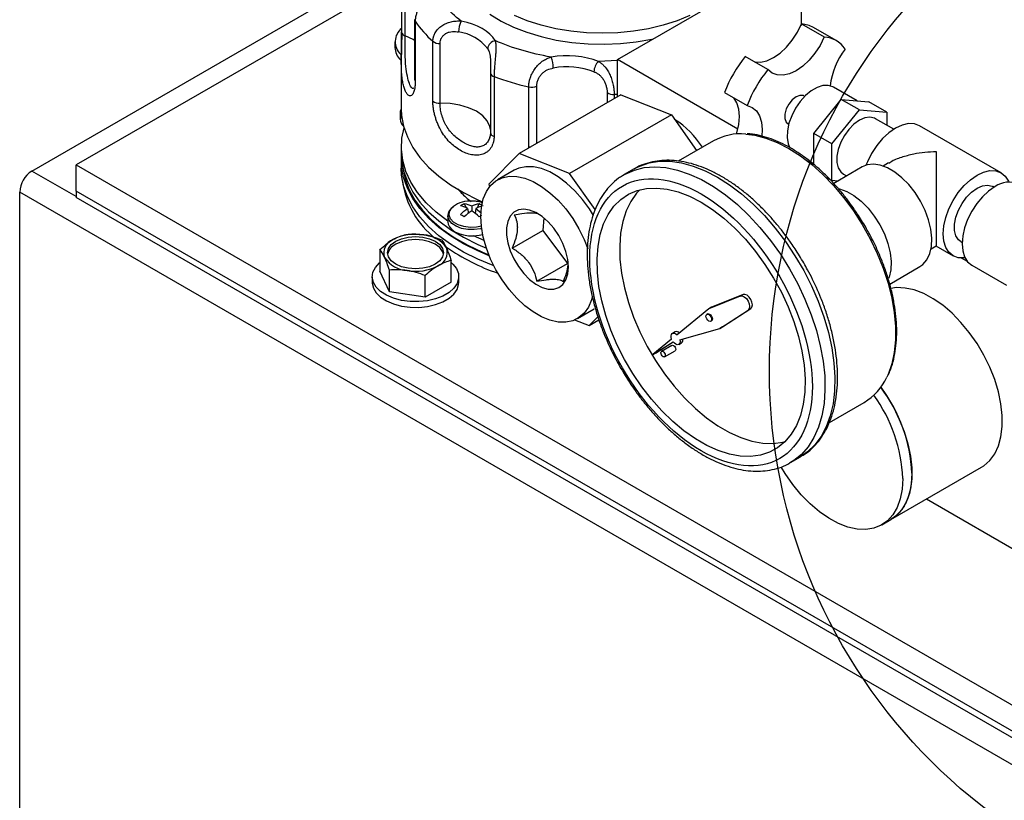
# Model space of a CAD drawing. Header units: inches. Extents: x 4 to 172, y 4 to 132.
# Tile 30 of 41: x 142.84 to 150.54, y 99.77 to 105.87. Entities that reach past the tile are written whole.
import ezdxf

# ---------------------------------------------------------------- set-up
doc = ezdxf.new("R2010")
doc.units = ezdxf.units.IN
doc.header["$LTSCALE"] = 16
doc.header["$MEASUREMENT"] = 0
doc.layers.add('TEXT', color=140, linetype='Continuous', lineweight=25)

msp = doc.modelspace()

# ---------------------------------------------------------------- linework, layer by layer
for p, q in [((148.9502, 109.1594), (148.9502, 105.8283)), ((142.9389, 104.6893), (145.8525, 106.3713)), ((147.5148, 105.5614), (148.9502, 106.39)), ((145.8288, 106.2046), (143.2856, 104.7365)), ((145.8288, 106.2435), (145.8288, 105.7759)), ((145.8572, 105.7457), (145.8572, 106.2133)), ((145.9304, 105.8729), (145.9304, 105.4054)), ((145.9348, 105.8597), (145.9348, 105.3922)), ((148.9551, 105.8393), (149.1318, 105.7372)), ((149.2238, 105.7089), (149.0471, 105.811)), ((145.776, 105.6999), (145.776, 105.6549)), ((146.0727, 105.2359), (146.0727, 105.7035)), ((146.1286, 105.2193), (146.1286, 105.6869)), ((148.6909, 105.4827), (148.5141, 105.5847)), ((145.8261, 105.5699), (145.826, 105.5593)), ((145.826, 105.5598), (145.826, 105.1766)), ((147.5148, 105.5522), (147.367, 105.5463)), ((148.4571, 105.0174), (147.5148, 105.5614)), ((147.5148, 105.269), (147.5148, 105.5614)), ((146.5225, 105.4595), (146.5224, 105.4576)), ((146.5224, 105.4576), (146.5224, 104.99)), ((146.5513, 105.4272), (146.5513, 104.9596)), ((146.8219, 104.88), (146.8219, 105.3476)), ((146.8841, 104.9048), (146.8841, 105.3531)), ((147.5419, 105.2846), (146.7464, 104.8254)), ((147.4343, 105.3028), (147.4343, 105.2225)), ((147.5148, 105.2874), (147.4905, 105.2865)), ((147.4905, 105.2865), (147.4905, 105.2549)), ((147.5419, 105.2846), (147.937, 105.1291)), ((148.3516, 105.3032), (148.5283, 105.2011)), ((148.9789, 105.273), (148.9739, 105.2759)), ((149.3891, 105.2382), (149.2028, 105.3458)), ((149.0506, 104.9827), (149.2649, 105.2493)), ((149.4063, 105.1677), (149.2649, 105.2493)), ((149.2649, 105.2493), (149.4792, 105.2302)), ((149.6207, 105.1485), (149.4792, 105.2302)), ((145.8171, 105.1422), (145.8171, 105.094)), ((147.937, 105.1291), (147.1415, 104.6698)), ((147.937, 105.1291), (148.1345, 104.8496)), ((149.192, 104.9011), (149.4063, 105.1677)), ((149.4063, 105.1677), (149.6207, 105.1485)), ((149.6207, 105.1485), (149.6207, 105.0468)), ((148.8489, 105.0594), (148.8539, 105.0565)), ((149.6744, 105.0158), (149.5313, 105.0984)), ((150.5131, 104.676), (149.8767, 105.0434)), ((149.192, 104.9011), (149.0506, 104.9827)), ((149.0506, 104.7398), (149.0506, 104.9827)), ((148.2648, 104.9248), (147.9909, 104.7666)), ((149.192, 104.6153), (149.192, 104.9011)), ((145.826, 104.8786), (145.826, 104.8275)), ((146.7464, 104.8254), (146.5115, 104.587)), ((147.1415, 104.6698), (146.7464, 104.8254)), ((146.8233, 104.8697), (146.8219, 104.88)), ((143.2856, 104.7365), (153.1851, 99.0216)), ((143.2856, 104.5323), (143.2856, 104.7365)), ((145.826, 104.7765), (145.826, 104.7112)), ((149.0003, 104.7699), (149.0506, 104.7409)), ((149.6345, 104.7523), (149.5921, 104.7278)), ((143.2856, 104.4892), (142.9389, 104.6893)), ((146.7069, 104.6951), (146.5768, 104.62)), ((147.3408, 104.3878), (147.1415, 104.6698)), ((147.5556, 104.6536), (147.5684, 104.6613)), ((147.6462, 104.7062), (147.5684, 104.6613)), ((147.6462, 104.7062), (147.6536, 104.7104)), ((149.4288, 104.7214), (149.2053, 104.5924)), ((149.2813, 104.6654), (149.3066, 104.6508)), ((146.5115, 104.587), (146.5142, 104.5652)), ((149.1498, 104.6397), (149.192, 104.6153)), ((149.2379, 104.6112), (149.192, 104.6153)), ((149.1994, 104.589), (149.1992, 104.5891)), ((153.4503, 98.4014), (142.8437, 104.5245)), ((142.8437, 89.23), (142.8437, 104.5245)), ((153.1851, 98.8175), (143.2856, 104.5323)), ((143.2856, 104.5323), (143.2856, 104.4813)), ((150.459, 104.5629), (150.4506, 104.5678)), ((153.1851, 98.7665), (143.2856, 104.4813)), ((146.3178, 104.4344), (146.3318, 104.4017)), ((146.4217, 104.4017), (146.4356, 104.4344)), ((146.3444, 104.3973), (146.3502, 104.3574)), ((146.35, 104.359), (146.3505, 104.3577)), ((146.3767, 104.416), (146.3767, 104.3787)), ((146.4029, 104.3577), (146.4035, 104.359)), ((146.4091, 104.3973), (146.4033, 104.3574)), ((146.4091, 104.3973), (146.4513, 104.3613)), ((146.1902, 104.3384), (146.1902, 104.2901)), ((146.4517, 104.3408), (146.4356, 104.3315)), ((146.9393, 104.3235), (146.9333, 104.2252)), ((146.6937, 104.0869), (146.9333, 104.2252)), ((146.9333, 104.2252), (147.1251, 103.9657)), ((146.4733, 104.1453), (146.39, 104.1828)), ((150.2006, 104.1347), (150.209, 104.1299)), ((145.6584, 104.0756), (145.6584, 103.9061)), ((149.966, 104.0801), (150.0069, 104.1038)), ((150.0043, 104.1037), (150.1381, 104.0265)), ((146.2161, 103.8198), (146.2161, 103.9894)), ((146.8855, 103.8274), (147.1251, 103.9657)), ((147.1251, 103.9657), (147.1311, 103.9656)), ((150.2508, 103.982), (150.2041, 104.0089)), ((145.7331, 103.7451), (145.6584, 103.9061)), ((145.7331, 103.7451), (145.7331, 103.9147)), ((149.643, 103.8059), (149.8788, 103.942)), ((150.2845, 103.9535), (150.5554, 103.7971)), ((145.5993, 103.8629), (145.5993, 103.818)), ((146.012, 103.702), (146.012, 103.8715)), ((146.2161, 103.8198), (146.012, 103.702)), ((146.2753, 103.818), (146.2753, 103.8629)), ((146.012, 103.702), (145.7331, 103.7451)), ((148.4757, 103.7116), (148.2298, 103.612)), ((148.4969, 103.7238), (148.251, 103.6242)), ((148.4969, 103.7238), (148.4757, 103.7116)), ((147.2027, 103.5358), (147.3328, 103.6109)), ((148.2298, 103.612), (147.9813, 103.4087)), ((148.251, 103.6242), (148.2298, 103.612)), ((148.3156, 103.4584), (148.5365, 103.6026)), ((148.3368, 103.4706), (148.5578, 103.6149)), ((148.5365, 103.6026), (148.5578, 103.6149)), ((147.1809, 103.5249), (147.2933, 103.4807)), ((147.2933, 103.4807), (147.3622, 103.5506)), ((147.2933, 103.4807), (147.3703, 103.5251)), ((148.2206, 103.5725), (148.2135, 103.5684)), ((148.2445, 103.5147), (148.2516, 103.5188)), ((147.9659, 103.4324), (147.9447, 103.4202)), ((148.0036, 103.3689), (148.3156, 103.4584)), ((148.3368, 103.4706), (148.3156, 103.4584)), ((147.9391, 103.3741), (147.7917, 103.2536)), ((147.7917, 103.2536), (147.9505, 103.3536)), ((147.813, 103.2658), (147.9511, 103.3529)), ((147.9409, 103.3265), (147.8596, 103.2796)), ((147.8844, 103.2367), (147.9657, 103.2836)), ((147.9947, 103.3336), (148.0159, 103.3458)), ((147.813, 103.2658), (147.7917, 103.2536)), ((149.1714, 102.7231), (149.4447, 102.8809)), ((148.8683, 102.4096), (148.9461, 102.4545)), ((148.8683, 102.4096), (148.861, 102.4054)), ((149.6528, 101.9646), (150.3599, 102.3728)), ((149.9311, 102.1252), (150.7852, 101.6321)), ((149.5821, 101.9238), (149.6528, 101.9646))]:
    msp.add_line(p, q)
at = {"flags": 128}
for points in [[(146.5185, 105.9152), (146.6056, 105.8621), (146.7023, 105.8148), (146.8074, 105.774), (146.9196, 105.74), (147.0376, 105.7134), (147.16, 105.6945), (147.2853, 105.6835), (147.4119, 105.6804), (147.5383, 105.6855), (147.6629, 105.6985), (147.7844, 105.7194), (147.7907, 105.7207)], [(148.0819, 105.9049), (147.9813, 105.8637), (147.8733, 105.8293), (147.7593, 105.802), (147.6408, 105.7823), (147.5192, 105.7704), (147.396, 105.7664), (147.2729, 105.7704), (147.1513, 105.7823), (147.0327, 105.802), (146.9188, 105.8293), (146.8108, 105.8637), (146.7102, 105.9049)], [(148.5873, 105.5425), (148.6331, 105.5406), (148.6828, 105.5519), (148.7346, 105.5759), (148.7863, 105.6117), (148.8361, 105.6578), (148.8819, 105.7126), (148.9221, 105.7738), (148.9551, 105.8393)], [(145.9304, 105.7097), (145.918, 105.7172), (145.8572, 105.7457)], [(149.1318, 105.7372), (149.0989, 105.6718), (149.0587, 105.6105), (149.0128, 105.5557), (148.9631, 105.5096), (148.9114, 105.4739), (148.8596, 105.4499), (148.8099, 105.4386), (148.764, 105.4404), (148.7239, 105.4553), (148.6909, 105.4827)], [(149.2028, 105.3458), (149.1987, 105.3481), (149.1621, 105.359), (149.1205, 105.3573), (149.0757, 105.3428), (149.0298, 105.3163), (148.985, 105.2791), (148.9434, 105.2328), (148.9069, 105.1796), (148.8772, 105.1221), (148.8557, 105.0629), (148.8434, 105.0048), (148.841, 104.9505), (148.8484, 104.9025), (148.8614, 104.8698)], [(148.9739, 105.2759), (148.9682, 105.2786), (148.9416, 105.281), (148.9114, 105.2697), (148.8811, 105.2461), (148.8545, 105.213), (148.8348, 105.1745), (148.8243, 105.1351), (148.8243, 105.0997), (148.8348, 105.0724), (148.8489, 105.0594)], [(146.5224, 105.0152), (146.5183, 105.0371), (146.498, 105.0807), (146.4625, 105.121), (146.4131, 105.1562), (146.3523, 105.1846), (146.2825, 105.2052), (146.2068, 105.2169), (146.1286, 105.2193)], [(148.4465, 104.9788), (148.4492, 104.9878), (148.4643, 105.0539), (148.4694, 105.1166), (148.4643, 105.1734), (148.4492, 105.2222), (148.4247, 105.2609), (148.4247, 105.261)], [(148.5283, 105.2011), (148.5685, 105.1863), (148.6015, 105.1589), (148.626, 105.1201), (148.6411, 105.0714), (148.6462, 105.0146), (148.6427, 104.9631)], [(145.8273, 105.1407), (145.8258, 105.1488), (145.8262, 105.1648)], [(145.826, 105.1766), (145.8287, 105.1235), (145.8442, 105.039), (145.8734, 104.9557), (145.9159, 104.8744), (145.9714, 104.7957), (146.0394, 104.7204), (146.1194, 104.649), (146.2106, 104.5824), (146.3122, 104.5209), (146.4233, 104.4652), (146.4601, 104.4489)], [(149.5313, 105.0984), (149.5236, 105.1024), (149.4885, 105.1101), (149.4486, 105.1045), (149.4063, 105.086), (149.364, 105.0557), (149.3242, 105.0152), (149.2891, 104.967), (149.2608, 104.9139), (149.241, 104.8589), (149.2308, 104.8052), (149.2308, 104.756), (149.241, 104.7141), (149.2608, 104.682), (149.2813, 104.6654)], [(149.8767, 105.0434), (149.8365, 105.0583), (149.7906, 105.0601), (149.7409, 105.0488), (149.6892, 105.0248), (149.6374, 104.9891), (149.5877, 104.9429), (149.5419, 104.8882), (149.5017, 104.8269), (149.4687, 104.7615), (149.4577, 104.7343)], [(146.1907, 104.2978), (146.0995, 104.3675), (146.0203, 104.4419), (145.9539, 104.5203), (145.9009, 104.6021), (145.8617, 104.6864), (145.8368, 104.7726), (145.8264, 104.8597), (145.8305, 104.947), (145.8474, 105.0276)], [(148.5184, 104.9788), (148.5884, 104.9697), (148.6754, 104.9474), (148.7646, 104.9128), (148.8548, 104.8664), (148.945, 104.8086), (149.0342, 104.7403), (149.1212, 104.6621), (149.2051, 104.5751), (149.285, 104.4801), (149.3597, 104.3784), (149.4286, 104.2711), (149.4907, 104.1595), (149.5454, 104.0449), (149.592, 103.9286), (149.6299, 103.812), (149.6588, 103.6965), (149.6782, 103.5834), (149.688, 103.474), (149.688, 103.3697), (149.6782, 103.2716), (149.6588, 103.181), (149.6299, 103.0987), (149.6198, 103.0765)], [(145.826, 104.8275), (145.8287, 104.7744), (145.8442, 104.69), (145.8734, 104.6067), (145.9159, 104.5253), (145.9714, 104.4466), (146.0394, 104.3713), (146.1194, 104.3), (146.2106, 104.2333), (146.3122, 104.1718), (146.4233, 104.1161), (146.4907, 104.087)], [(146.8219, 104.88), (146.8298, 104.8786), (146.8372, 104.8778)], [(146.513, 104.0271), (146.4233, 104.0651), (146.3122, 104.1208), (146.2106, 104.1822), (146.1194, 104.2489), (146.0394, 104.3203), (145.9714, 104.3956), (145.9159, 104.4743), (145.8734, 104.5556), (145.8442, 104.6389), (145.8287, 104.7234), (145.8266, 104.802)], [(147.6536, 104.7104), (147.6893, 104.728), (147.7635, 104.753), (147.8434, 104.7656), (147.9281, 104.7655), (148.0166, 104.753), (148.1081, 104.728), (148.2017, 104.6908), (148.2962, 104.6419)], [(149.8788, 103.942), (149.9026, 103.959), (149.934, 103.9958), (149.9564, 104.0435), (149.9691, 104.1004), (149.9717, 104.1647), (149.964, 104.2344), (149.9464, 104.3072), (149.9194, 104.3808), (149.8838, 104.4529), (149.8409, 104.521), (149.7919, 104.5831), (149.7385, 104.637), (149.6823, 104.6812), (149.6253, 104.7141), (149.5692, 104.7348), (149.5158, 104.7425), (149.4668, 104.737), (149.4288, 104.7214)], [(146.5492, 103.948), (146.543, 103.9503), (146.4233, 103.9997), (146.3122, 104.0555), (146.2106, 104.1169), (146.1194, 104.1836), (146.0394, 104.2549), (145.9714, 104.3303), (145.9159, 104.409), (145.8734, 104.4903), (145.8442, 104.5736), (145.8287, 104.6581), (145.826, 104.7112)], [(145.836, 104.7253), (145.8375, 104.7122), (145.8552, 104.6269), (145.8868, 104.543), (145.932, 104.4613), (145.9906, 104.3824), (146.0618, 104.307), (146.1452, 104.2359), (146.2399, 104.1698), (146.345, 104.1091), (146.4597, 104.0544), (146.5105, 104.0333)], [(147.3276, 104.3427), (147.2958, 104.3933), (147.2411, 104.4679), (147.1815, 104.5354), (147.1183, 104.5945), (147.0529, 104.6436), (146.9868, 104.6818), (146.9214, 104.7082), (146.8581, 104.7221), (146.7985, 104.7234), (146.7439, 104.7119), (146.7069, 104.6951)], [(147.5684, 104.6613), (147.5768, 104.666), (147.6479, 104.6971), (147.725, 104.7159), (147.8074, 104.7222), (147.8941, 104.7159), (147.9843, 104.6971), (148.0769, 104.666), (148.1711, 104.6229), (148.2657, 104.5682), (148.3599, 104.5027), (148.4525, 104.4268), (148.5427, 104.3415), (148.6294, 104.2477), (148.7117, 104.1463), (148.7889, 104.0385), (148.86, 103.9253), (148.9243, 103.808), (148.9811, 103.6878), (149.0298, 103.5659), (149.0699, 103.4438), (149.101, 103.3226), (149.1227, 103.2037), (149.1349, 103.0883), (149.1373, 102.9776), (149.13, 102.8729), (149.1131, 102.7752), (149.0866, 102.6855), (149.0509, 102.6048), (149.0065, 102.5341), (148.9536, 102.4739), (148.893, 102.425), (148.8683, 102.4096)], [(150.232, 104.0107), (150.2241, 104.0098), (150.1783, 104.0116), (150.1381, 104.0265), (150.1051, 104.0539), (150.0806, 104.0926), (150.0655, 104.1414), (150.0604, 104.1982), (150.0655, 104.2608), (150.0806, 104.327), (150.1051, 104.3941), (150.1381, 104.4595), (150.1783, 104.5208), (150.2241, 104.5756), (150.2738, 104.6217), (150.3256, 104.6574), (150.3773, 104.6814), (150.427, 104.6927), (150.4729, 104.6909), (150.5131, 104.676), (150.546, 104.6486), (150.5706, 104.6098), (150.5737, 104.6026)], [(147.3202, 103.7107), (147.3127, 103.6831), (147.2885, 103.626), (147.2554, 103.5789), (147.2142, 103.543), (147.1657, 103.519), (147.111, 103.5075), (147.0514, 103.5088), (146.9882, 103.5228), (146.9228, 103.5492), (146.8567, 103.5873), (146.7913, 103.6365), (146.728, 103.6955), (146.6684, 103.763), (146.6138, 103.8376), (146.5653, 103.9176), (146.524, 104.0011), (146.491, 104.0864), (146.4668, 104.1714), (146.4521, 104.2544), (146.4471, 104.3334), (146.4521, 104.4067), (146.4668, 104.4727), (146.491, 104.5299), (146.524, 104.5769), (146.5653, 104.6128), (146.6138, 104.6368), (146.6684, 104.6483), (146.728, 104.647), (146.7913, 104.6331), (146.8567, 104.6067), (146.9228, 104.5685), (146.9882, 104.5193), (147.0514, 104.4603), (147.111, 104.3928), (147.1657, 104.3182), (147.2142, 104.2382), (147.2554, 104.1547), (147.2846, 104.0808)], [(148.2962, 104.6419), (148.3907, 104.5817), (148.4842, 104.5109), (148.5757, 104.4302), (148.6643, 104.3405), (148.7489, 104.2428), (148.8288, 104.138), (148.903, 104.0274), (148.9708, 103.912), (149.0314, 103.793), (149.0843, 103.6719), (149.1287, 103.5497), (149.1644, 103.4279), (149.1908, 103.3077), (149.2078, 103.1904), (149.2151, 103.0772), (149.2127, 102.9694), (149.2005, 102.868), (149.1788, 102.7742), (149.1477, 102.6889), (149.1076, 102.6131), (149.0588, 102.5475), (149.002, 102.4929), (148.9461, 102.4545)], [(150.2006, 104.1347), (150.1801, 104.1513), (150.1603, 104.1834), (150.1501, 104.2253), (150.1501, 104.2745), (150.1603, 104.3282), (150.1801, 104.3832), (150.2083, 104.4364), (150.2434, 104.4846), (150.2833, 104.525), (150.3256, 104.5554), (150.3679, 104.5739), (150.4077, 104.5794), (150.4428, 104.5717), (150.4506, 104.5678)], [(148.1689, 104.4459), (148.2584, 104.3886), (148.3467, 104.3205), (148.4329, 104.2426), (148.5159, 104.1558), (148.5947, 104.061), (148.6684, 103.9596), (148.7359, 103.8526), (148.7966, 103.7415), (148.8497, 103.6275), (148.8945, 103.512), (148.9304, 103.3965), (148.9572, 103.2823), (148.9744, 103.1709), (148.9818, 103.0635), (148.9793, 102.9615), (148.967, 102.8661), (148.945, 102.7785), (148.9136, 102.6998), (148.8731, 102.6308), (148.8241, 102.5725), (148.7672, 102.5255), (148.7029, 102.4905), (148.6322, 102.4677), (148.5559, 102.4576), (148.4749, 102.4602), (148.3902, 102.4756), (148.3027, 102.5034), (148.2137, 102.5434), (148.1241, 102.5951), (148.0351, 102.6579), (147.9476, 102.731), (147.8629, 102.8135), (147.7819, 102.9045), (147.7055, 103.0027), (147.6348, 103.1071), (147.5706, 103.2163), (147.5137, 103.329), (147.4647, 103.4439), (147.4242, 103.5596), (147.3928, 103.6746), (147.3708, 103.7876), (147.3585, 103.8972), (147.356, 104.002), (147.3634, 104.1008), (147.3806, 104.1925), (147.4073, 104.2758), (147.4433, 104.3497), (147.4881, 104.4135), (147.5412, 104.4662), (147.6019, 104.5073), (147.6694, 104.5362), (147.7431, 104.5527), (147.8219, 104.5564), (147.9049, 104.5475), (147.9911, 104.5258), (148.0794, 104.4918), (148.1689, 104.4459)], [(147.6892, 104.542), (147.6649, 104.5155), (147.6201, 104.4518), (147.5841, 104.3778), (147.5574, 104.2945), (147.5402, 104.2029), (147.5328, 104.1041), (147.5353, 103.9992), (147.5476, 103.8896), (147.5696, 103.7767), (147.601, 103.6616), (147.6414, 103.546), (147.6904, 103.4311), (147.7474, 103.3183), (147.8116, 103.2091), (147.8823, 103.1048), (147.9586, 103.0065), (148.0397, 102.9156), (148.1244, 102.8331), (148.2118, 102.76), (148.3009, 102.6972), (148.3905, 102.6455), (148.4795, 102.6055), (148.5669, 102.5776), (148.6517, 102.5623), (148.7327, 102.5597), (148.809, 102.5698), (148.8254, 102.5738)], [(149.2413, 104.5534), (149.251, 104.5511), (149.3071, 104.5305), (149.3641, 104.4975), (149.4203, 104.4534), (149.4737, 104.3994), (149.5227, 104.3373), (149.5656, 104.2692), (149.6012, 104.1971), (149.6282, 104.1235), (149.6458, 104.0507), (149.6535, 103.981), (149.6509, 103.9167), (149.6382, 103.8598), (149.6342, 103.8486)], [(150.467, 104.5676), (150.4166, 104.5328), (150.3682, 104.4879), (150.3236, 104.4346), (150.2845, 104.375), (150.2524, 104.3113), (150.2285, 104.246), (150.2139, 104.1816), (150.2089, 104.1206), (150.2139, 104.0653), (150.2285, 104.0179), (150.2524, 103.9801), (150.2845, 103.9535), (150.2845, 103.9535)], [(146.4516, 104.2582), (146.4146, 104.2511), (146.364, 104.249), (146.3144, 104.2552), (146.2699, 104.2692), (146.2341, 104.29), (146.2097, 104.3157), (146.199, 104.3443), (146.2026, 104.3735), (146.2203, 104.4009), (146.2332, 104.4126)], [(147.1323, 103.9379), (147.1273, 103.9971), (147.1126, 104.0597), (147.0888, 104.123), (147.0568, 104.1844), (147.018, 104.2415), (146.974, 104.2919), (146.9265, 104.3336), (146.8775, 104.3647), (146.8289, 104.3841), (146.7829, 104.391), (146.7413, 104.3851), (146.7057, 104.3666), (146.6777, 104.3363), (146.6583, 104.2954), (146.6484, 104.2455), (146.6484, 104.1889), (146.6583, 104.1277), (146.6777, 104.0644), (146.7057, 104.0017), (146.7413, 103.9421), (146.7829, 103.8881), (146.8289, 103.8419), (146.8775, 103.8053), (146.9265, 103.7799), (146.974, 103.7666), (147.018, 103.7662), (147.0568, 103.7785), (147.0888, 103.803), (147.1126, 103.8388), (147.1273, 103.8844), (147.1323, 103.9379)], [(146.4539, 104.2404), (146.4452, 104.2382), (146.3958, 104.2313), (146.345, 104.2323), (146.2966, 104.2412), (146.2542, 104.2572), (146.2208, 104.2793), (146.199, 104.3058), (146.1903, 104.3347), (146.1902, 104.3396)], [(146.1902, 104.2901), (146.1921, 104.2748), (146.202, 104.2525), (146.2198, 104.2319), (146.2449, 104.214), (146.2759, 104.1996), (146.3115, 104.1893), (146.3502, 104.1836), (146.39, 104.1828)], [(146.39, 104.1828), (146.4351, 104.1879), (146.4618, 104.1943)], [(145.7826, 104.14), (145.8279, 104.1601), (145.8806, 104.1727), (145.9373, 104.177), (145.9939, 104.1727), (146.0466, 104.1601), (146.0919, 104.14), (146.1267, 104.1139), (146.1486, 104.0834), (146.156, 104.0507), (146.1486, 104.0181), (146.1267, 103.9876), (146.0919, 103.9614), (146.0466, 103.9414), (145.9939, 103.9288), (145.9373, 103.9245), (145.8806, 103.9288), (145.8279, 103.9414), (145.7826, 103.9614), (145.7478, 103.9876), (145.726, 104.0181), (145.7185, 104.0507), (145.726, 104.0834), (145.7478, 104.1139), (145.7826, 104.14)], [(146.1551, 104.039), (146.1486, 104.0599), (146.1267, 104.0904), (146.0919, 104.1166), (146.0466, 104.1366), (145.9939, 104.1492), (145.9373, 104.1535), (145.8806, 104.1492), (145.8279, 104.1366), (145.7826, 104.1166)], [(146.2161, 103.9732), (146.2285, 103.9619), (146.2571, 103.926), (146.2726, 103.8876), (146.2743, 103.8481), (146.2622, 103.8093), (146.2369, 103.7726), (146.1992, 103.7396), (146.1509, 103.7117), (146.0938, 103.69), (146.0302, 103.6753), (145.9629, 103.6684), (145.8946, 103.6694), (145.8279, 103.6783), (145.7658, 103.6948), (145.7107, 103.7181), (145.6648, 103.7474), (145.6301, 103.7815), (145.608, 103.8188), (145.5994, 103.858), (145.6046, 103.8974), (145.6234, 103.9353), (145.655, 103.9703), (145.6584, 103.9732)], [(145.5993, 103.818), (145.5994, 103.8131), (145.608, 103.7739), (145.6301, 103.7366), (145.6648, 103.7025), (145.7107, 103.6732), (145.7658, 103.6499), (145.8279, 103.6334), (145.8946, 103.6245), (145.9629, 103.6235), (146.0302, 103.6304), (146.0938, 103.6451), (146.1509, 103.6668), (146.1992, 103.6947), (146.2369, 103.7277), (146.2622, 103.7643), (146.2743, 103.8032), (146.2753, 103.818)], [(150.3599, 102.3728), (150.3792, 102.3851), (150.4255, 102.426), (150.4635, 102.4782), (150.4927, 102.5407), (150.5124, 102.6124), (150.5223, 102.6921), (150.5223, 102.7783), (150.5124, 102.8694), (150.4927, 102.9639), (150.4635, 103.0601), (150.4255, 103.1562), (150.3792, 103.2505), (150.3256, 103.3414), (150.2655, 103.4272), (150.2001, 103.5063), (150.1305, 103.5775), (150.0579, 103.6394), (149.9836, 103.6909), (149.909, 103.7311), (149.8354, 103.7592), (149.7642, 103.7748), (149.6965, 103.7776), (149.6518, 103.7719)], [(148.4757, 103.7116), (148.4902, 103.7127), (148.5066, 103.7058), (148.5228, 103.6919), (148.5363, 103.6729), (148.5453, 103.6515), (148.5485, 103.6308), (148.5454, 103.6137), (148.5365, 103.6026)], [(148.5578, 103.6149), (148.5667, 103.626), (148.5697, 103.6431), (148.5665, 103.6638), (148.5575, 103.6851), (148.544, 103.7041), (148.5279, 103.718), (148.5114, 103.7249), (148.4969, 103.7238)], [(148.229, 103.5163), (148.2206, 103.523), (148.2135, 103.5326), (148.2087, 103.5436), (148.2071, 103.5542), (148.2087, 103.563), (148.2135, 103.5684), (148.2206, 103.5698), (148.229, 103.5669), (148.2374, 103.5601), (148.2445, 103.5505), (148.2493, 103.5396), (148.2509, 103.5289), (148.2493, 103.5202), (148.2445, 103.5147), (148.2374, 103.5134), (148.229, 103.5163)], [(148.2206, 103.5725), (148.2277, 103.5739), (148.2361, 103.571), (148.2445, 103.5642), (148.2516, 103.5546), (148.2563, 103.5437), (148.258, 103.533), (148.2563, 103.5243), (148.2516, 103.5188), (148.2516, 103.5188)], [(147.9391, 103.3741), (147.9352, 103.3878), (147.9344, 103.4006), (147.9369, 103.4112), (147.9424, 103.4186), (147.9504, 103.4222), (147.9602, 103.4217), (147.9708, 103.417), (147.9813, 103.4087)], [(148.0036, 103.3689), (148.005, 103.3558), (148.0032, 103.3446), (147.9983, 103.3364), (147.9908, 103.3319), (147.9814, 103.3316), (147.9709, 103.3353), (147.9603, 103.3429), (147.9505, 103.3536)], [(147.872, 103.2379), (147.8653, 103.2433), (147.8596, 103.251), (147.8558, 103.2598), (147.8545, 103.2683), (147.8558, 103.2752), (147.8596, 103.2796), (147.8653, 103.2807), (147.872, 103.2784), (147.8787, 103.273), (147.8844, 103.2653), (147.8882, 103.2566), (147.8895, 103.248), (147.8882, 103.2411), (147.8844, 103.2367), (147.8787, 103.2356), (147.872, 103.2379)], [(147.9409, 103.3265), (147.9466, 103.3276), (147.9533, 103.3253), (147.96, 103.3199), (147.9657, 103.3122), (147.9695, 103.3035), (147.9708, 103.295), (147.9695, 103.288), (147.9657, 103.2836), (147.9657, 103.2836)], [(149.5736, 102.9986), (149.6185, 102.9332), (149.6721, 102.8423), (149.7184, 102.748), (149.7564, 102.6519), (149.7855, 102.5557), (149.8053, 102.4612), (149.8152, 102.3701), (149.8152, 102.2839), (149.8053, 102.2042), (149.7855, 102.1325), (149.7564, 102.07), (149.7184, 102.0178), (149.6721, 101.9769), (149.6528, 101.9646)], [(149.7457, 102.2855), (149.7408, 102.2023), (149.7259, 102.1265), (149.7014, 102.0592), (149.6678, 102.0017), (149.6255, 101.9551), (149.5755, 101.9201), (149.5185, 101.8973), (149.4556, 101.8873), (149.3879, 101.8901), (149.3166, 101.9057), (149.243, 101.9338), (149.1685, 101.974), (149.0942, 102.0255), (149.0216, 102.0874), (148.952, 102.1585), (148.8865, 102.2377), (148.8265, 102.3235), (148.7972, 102.3711)], [(149.8165, 102.3263), (149.8115, 102.2432), (149.7966, 102.1673), (149.7721, 102.1), (149.7385, 102.0426), (149.6962, 101.9959), (149.6528, 101.9646)]]:
    msp.add_lwpolyline(points, dxfattribs=at)
for centre, radius, start, end in [((145.9538, 105.8733), 0.0234, 181.83888, 215.47394), ((146.658, 106.3591), 0.8789, 214.62261, 228.2419), ((146.4602, 105.7758), 0.1863, 152.53743, 179.73041), ((148.9376, 105.6188), 0.2211, 60.3353, 85.47503), ((145.911, 105.7003), 0.1328, 128.27984, 227.07463), ((145.865, 105.7815), 0.0366, 188.70323, 257.74519), ((146.2279, 105.4344), 0.3453, 37.66896, 82.33642), ((149.1155, 105.5212), 0.2166, 34.32007, 85.66918), ((145.9137, 105.6597), 0.1377, 181.96294, 227.15046), ((146.1225, 105.7689), 0.0822, 232.66525, 274.22973), ((146.572, 105.6384), 0.0712, 99.67076, 174.34524), ((146.7945, 105.494), 0.2196, 0.14618, 23.10968), ((149.347, 104.9162), 1.068, 141.24629, 158.75371), ((149.7613, 105.2874), 0.5871, 142.68147, 173.29374), ((147.1193, 104.8935), 0.6102, 69.63097, 99.92058), ((147.4482, 105.4627), 0.1166, 134.18542, 178.63089), ((146.5589, 105.4633), 0.0369, 188.91984, 258.10153), ((147.2991, 107.4696), 2.175, 249.8904, 257.32787), ((149.5238, 104.8141), 1.068, 141.24629, 158.75371), ((145.9537, 105.4057), 0.0233, 180.82609, 215.49949), ((146.8446, 105.4452), 0.1002, 256.94598, 293.21947), ((147.484, 105.369), 0.0828, 233.09775, 274.44296), ((146.1225, 105.3013), 0.0822, 232.66525, 274.22973), ((145.8873, 105.1433), 0.0702, 179.89347, 217.33979), ((145.8953, 105.0973), 0.0782, 182.43845, 229.57632), ((147.5909, 104.5064), 0.6945, 32.09409, 57.66053), ((146.5589, 104.9957), 0.0369, 188.91984, 258.10153), ((148.4806, 104.5342), 0.4462, 85.13733, 118.91015), ((143.0503, 104.5151), 0.2069, 122.60548, 177.39452), ((146.511, 104.7001), 0.6811, 187.68895, 232.1567), ((150.5739, 104.4184), 0.1836, 65.69288, 125.61758), ((146.3678, 104.2186), 0.2361, 87.52259, 124.74522), ((146.3779, 104.1657), 0.2888, 73.75115, 89.989), ((145.9368, 103.8119), 0.3838, 80.2289, 117.35717), ((145.7994, 104.05), 0.1099, 110.74207, 199.461), ((145.8311, 104.0126), 0.1147, 115.02111, 166.69473), ((145.9883, 103.9623), 0.2282, 33.43888, 86.5665), ((146.0751, 104.0515), 0.1099, 290.74207, 19.461), ((147.0956, 105.4036), 1.5981, 235.01001, 251.19757), ((145.8862, 104.1391), 0.2282, 213.43888, 266.5665), ((145.9377, 104.2895), 0.3838, 260.2289, 297.35717), ((147.9764, 103.4036), 0.0307, 40.76491, 110.04993), ((147.9982, 103.3682), 0.0285, 308.3299, 14.36555), ((149.2173, 103.2605), 0.4425, 300.9237, 335.43391), ((148.6122, 102.2713), 1.2055, 2.61296, 37.10902), ((148.5785, 102.2426), 1.168, 2.1014, 36.40534)]:
    msp.add_arc(centre, radius, start, end)
for points, knots in [([(146.0725, 106.1136), (146.0709, 106.1119), (146.0677, 106.1084), (146.0628, 106.103), (146.0576, 106.0973), (146.0523, 106.0915), (146.0469, 106.0854), (146.0413, 106.0792), (146.0356, 106.0726), (146.0242, 106.0592), (146.0065, 106.0372), (145.9839, 106.0046), (145.9635, 105.9689), (145.9507, 105.9392), (145.9435, 105.9169), (145.9396, 105.9023), (145.9369, 105.8878), (145.9351, 105.8735), (145.9349, 105.8643), (145.9348, 105.8597)], [0, 0, 0, 0, 0.031071, 0.062154, 0.093269, 0.124432, 0.155662, 0.186976, 0.218392, 0.249927, 0.373946, 0.499658, 0.622463, 0.74909, 0.798542, 0.848297, 0.898417, 0.948964, 1, 1, 1, 1]), ([(146.0727, 105.7035), (146.0727, 105.7058), (146.0728, 105.7103), (146.0734, 105.7171), (146.0743, 105.7239), (146.0757, 105.7306), (146.0773, 105.7373), (146.0794, 105.744), (146.0818, 105.7505), (146.0845, 105.757), (146.0876, 105.7634), (146.0957, 105.7783), (146.112, 105.8004), (146.1414, 105.8258), (146.176, 105.845), (146.208, 105.8555), (146.2344, 105.8604), (146.2546, 105.8625), (146.2748, 105.863), (146.2882, 105.8621), (146.2949, 105.8617)], [0, 0, 0, 0, 0.025512, 0.050896, 0.076158, 0.101307, 0.12635, 0.151295, 0.17615, 0.200922, 0.225619, 0.250249, 0.376893, 0.499722, 0.625604, 0.749796, 0.812812, 0.875424, 0.937772, 1, 1, 1, 1]), ([(145.9348, 105.3922), (145.9347, 105.3894), (145.9347, 105.3838), (145.9345, 105.3757), (145.9341, 105.3679), (145.9336, 105.3603), (145.9329, 105.353), (145.9316, 105.3413), (145.929, 105.3262), (145.9246, 105.3097), (145.9192, 105.2963), (145.9109, 105.2829), (145.899, 105.2746), (145.8837, 105.2776), (145.869, 105.2927), (145.8558, 105.3176), (145.8449, 105.3497), (145.8365, 105.3879), (145.8305, 105.4328), (145.8271, 105.4839), (145.8258, 105.541), (145.8261, 105.5915), (145.8268, 105.6328), (145.8274, 105.6638), (145.828, 105.6941), (145.8284, 105.7187), (145.8286, 105.7377), (145.8288, 105.7516), (145.8289, 105.7652), (145.8289, 105.7738), (145.8289, 105.7781)], [0, 0, 0, 0, 0.010442, 0.020855, 0.031253, 0.041655, 0.052075, 0.06253, 0.093837, 0.125223, 0.156436, 0.187819, 0.250208, 0.31137, 0.37543, 0.437706, 0.499978, 0.562425, 0.624444, 0.688377, 0.749424, 0.811918, 0.843293, 0.874502, 0.905753, 0.93693, 0.952733, 0.968475, 0.984212, 1, 1, 1, 1]), ([(145.8304, 105.7678), (145.83, 105.7532), (145.8292, 105.7239), (145.8278, 105.6719), (145.8265, 105.6196), (145.8262, 105.5854), (145.8261, 105.5699)], [0, 0, 0, 0, 0.255655, 0.513918, 0.779334, 1, 1, 1, 1]), ([(145.9253, 105.3405), (145.9228, 105.3384), (145.9136, 105.3305), (145.8969, 105.3488), (145.8807, 105.3975), (145.8655, 105.4629), (145.8584, 105.5354), (145.8567, 105.6014), (145.8567, 105.6521), (145.8571, 105.7025), (145.8571, 105.7313), (145.8572, 105.7457)], [0, 0, 0, 0, 0.057763, 0.214622, 0.371118, 0.527817, 0.685004, 0.759809, 0.842423, 0.921324, 1, 1, 1, 1]), ([(146.1286, 105.6869), (146.1286, 105.6951), (146.1298, 105.7031), (146.1332, 105.7149), (146.1347, 105.7189), (146.138, 105.7264), (146.14, 105.73), (146.1466, 105.7405), (146.152, 105.747), (146.1641, 105.7581), (146.1709, 105.7629), (146.1854, 105.7708), (146.1931, 105.7738), (146.2089, 105.7782), (146.2171, 105.7795), (146.2414, 105.7815), (146.2578, 105.78), (146.2739, 105.7767)], [0, 0, 0, 0, 0.125, 0.125, 0.1875, 0.1875, 0.25, 0.25, 0.375, 0.375, 0.5, 0.5, 0.625, 0.625, 0.75, 0.75, 1, 1, 1, 1]), ([(146.5601, 105.7086), (146.5606, 105.7066), (146.5615, 105.7027), (146.5626, 105.6966), (146.5636, 105.6902), (146.5644, 105.6835), (146.565, 105.6765), (146.5654, 105.6692), (146.5656, 105.6617), (146.5658, 105.6461), (146.5648, 105.6207), (146.5619, 105.5832), (146.5581, 105.5431), (146.5552, 105.5104), (146.5535, 105.4864), (146.5525, 105.4709), (146.5518, 105.4557), (146.5514, 105.441), (146.5513, 105.4318), (146.5513, 105.4272)], [0, 0, 0, 0, 0.031071, 0.062154, 0.093269, 0.124432, 0.155662, 0.186976, 0.218392, 0.249927, 0.373946, 0.499658, 0.622463, 0.74909, 0.798542, 0.848297, 0.898417, 0.948964, 1, 1, 1, 1]), ([(146.5012, 105.6454), (146.5066, 105.6347), (146.5148, 105.6184), (146.5201, 105.5885), (146.5223, 105.5634), (146.523, 105.5413), (146.5229, 105.528), (146.5229, 105.5237)], [0, 0, 0, 0, 0.364369, 0.552368, 0.731091, 0.913531, 1, 1, 1, 1]), ([(146.8219, 105.3476), (146.822, 105.3499), (146.822, 105.3544), (146.8224, 105.3614), (146.8231, 105.3685), (146.824, 105.3757), (146.8252, 105.3829), (146.8266, 105.3902), (146.8283, 105.3975), (146.8302, 105.4049), (146.8324, 105.4123), (146.8381, 105.4298), (146.8497, 105.4571), (146.8713, 105.492), (146.8975, 105.5227), (146.9228, 105.5439), (146.9444, 105.5578), (146.9613, 105.5668), (146.9787, 105.5744), (146.9906, 105.5783), (146.9965, 105.5802)], [0, 0, 0, 0, 0.025512, 0.050896, 0.076158, 0.101307, 0.12635, 0.151295, 0.17615, 0.200922, 0.225619, 0.250249, 0.376893, 0.499722, 0.625604, 0.749796, 0.812812, 0.875424, 0.937772, 1, 1, 1, 1]), ([(146.5229, 105.5237), (146.5229, 105.5189), (146.5229, 105.505), (146.5226, 105.4827), (146.5225, 105.4672), (146.5225, 105.4595)], [0, 0, 0, 0, 0.208661, 0.604888, 1, 1, 1, 1]), ([(147.367, 105.5463), (147.3693, 105.5449), (147.374, 105.5421), (147.3808, 105.5374), (147.3876, 105.5324), (147.3941, 105.5271), (147.4005, 105.5215), (147.4067, 105.5154), (147.4128, 105.5091), (147.4245, 105.4957), (147.4406, 105.4731), (147.4586, 105.4385), (147.4728, 105.4003), (147.4809, 105.3686), (147.4853, 105.3451), (147.4876, 105.3298), (147.4892, 105.3149), (147.4903, 105.3002), (147.4904, 105.2911), (147.4905, 105.2865)], [0, 0, 0, 0, 0.031071, 0.062154, 0.093269, 0.124432, 0.155662, 0.186976, 0.218392, 0.249927, 0.373946, 0.499658, 0.622463, 0.74909, 0.798542, 0.848297, 0.898417, 0.948964, 1, 1, 1, 1]), ([(146.8841, 105.3531), (146.8841, 105.3613), (146.885, 105.3698), (146.8877, 105.3827), (146.8889, 105.3871), (146.8915, 105.3958), (146.8931, 105.4001), (146.8983, 105.4128), (146.9027, 105.4211), (146.9127, 105.4364), (146.9184, 105.4436), (146.9309, 105.4564), (146.9375, 105.4621), (146.9517, 105.4722), (146.9591, 105.4764), (146.9818, 105.4872), (146.9978, 105.4918), (147.0142, 105.4946)], [0, 0, 0, 0, 0.125, 0.125, 0.1875, 0.1875, 0.25, 0.25, 0.375, 0.375, 0.5, 0.5, 0.625, 0.625, 0.75, 0.75, 1, 1, 1, 1]), ([(147.3317, 105.4655), (147.3387, 105.4628), (147.3455, 105.4596), (147.3588, 105.4521), (147.3653, 105.4478), (147.3777, 105.4381), (147.3835, 105.4327), (147.3946, 105.4204), (147.3999, 105.4135), (147.4093, 105.3987), (147.4136, 105.3906), (147.421, 105.3736), (147.4241, 105.3648), (147.4292, 105.3468), (147.4311, 105.3375), (147.4336, 105.3198), (147.4343, 105.3111), (147.4343, 105.3028)], [0, 0, 0, 0, 0.125, 0.125, 0.25, 0.25, 0.375, 0.375, 0.5, 0.5, 0.625, 0.625, 0.75, 0.75, 0.875, 0.875, 1, 1, 1, 1]), ([(146.5513, 104.9596), (146.5512, 104.9568), (146.5512, 104.9512), (146.5506, 104.943), (146.5498, 104.9349), (146.5486, 104.9271), (146.5471, 104.9193), (146.5439, 104.9068), (146.538, 104.8901), (146.5276, 104.8708), (146.5145, 104.854), (146.494, 104.8351), (146.4634, 104.8188), (146.4211, 104.8111), (146.3759, 104.8149), (146.3301, 104.8287), (146.2856, 104.8504), (146.2428, 104.8791), (146.2021, 104.9152), (146.1652, 104.9587), (146.1329, 105.0095), (146.111, 105.056), (146.0969, 105.0948), (146.0882, 105.1242), (146.0813, 105.1534), (146.0772, 105.1773), (146.0748, 105.1959), (146.0736, 105.2096), (146.0728, 105.223), (146.0727, 105.2316), (146.0727, 105.2359)], [0, 0, 0, 0, 0.010442, 0.020855, 0.031253, 0.041655, 0.052075, 0.06253, 0.093837, 0.125223, 0.156436, 0.187819, 0.250208, 0.31137, 0.37543, 0.437706, 0.499978, 0.562425, 0.624444, 0.688377, 0.749424, 0.811918, 0.843293, 0.874502, 0.905753, 0.93693, 0.952733, 0.968475, 0.984212, 1, 1, 1, 1]), ([(146.5225, 104.9919), (146.5225, 104.9786), (146.521, 104.9661), (146.515, 104.9428), (146.5105, 104.932), (146.4989, 104.913), (146.4918, 104.9048), (146.4751, 104.8912), (146.4658, 104.886), (146.4456, 104.8789), (146.4344, 104.877), (146.4115, 104.8765), (146.3995, 104.8778), (146.3748, 104.8836), (146.3622, 104.8879), (146.337, 104.8986), (146.3242, 104.9051), (146.2986, 104.9198), (146.2858, 104.9282), (146.2612, 104.9462), (146.2493, 104.956), (146.2322, 104.9722), (146.2267, 104.9778), (146.2159, 104.9896), (146.2106, 104.9957), (146.1956, 105.0147), (146.1866, 105.0281), (146.1742, 105.0494), (146.1703, 105.0567), (146.1631, 105.0715), (146.1597, 105.0789), (146.1536, 105.0939), (146.1507, 105.1015), (146.1455, 105.1168), (146.1432, 105.1245), (146.1369, 105.1475), (146.1338, 105.1625), (146.1296, 105.1917), (146.1286, 105.206), (146.1286, 105.2193)], [0, 0, 0, 0, 0.0625, 0.0625, 0.125, 0.125, 0.1875, 0.1875, 0.25, 0.25, 0.3125, 0.3125, 0.375, 0.375, 0.4375, 0.4375, 0.5, 0.5, 0.5625, 0.5625, 0.625, 0.625, 0.65625, 0.65625, 0.6875, 0.6875, 0.75, 0.75, 0.78125, 0.78125, 0.8125, 0.8125, 0.84375, 0.84375, 0.875, 0.875, 0.9375, 0.9375, 1, 1, 1, 1]), ([(145.8246, 105.175), (145.821, 105.1669), (145.8166, 105.1566), (145.8179, 105.1459), (145.8182, 105.1437)], [0, 0, 0, 0, 0.7909061, 1, 1, 1, 1]), ([(146.5241, 104.9817), (146.5232, 104.9758), (146.5216, 104.964), (146.5182, 104.9543), (146.5166, 104.9495)], [0, 0, 0, 0, 0.5067698, 1, 1, 1, 1]), ([(149.4558, 104.2498), (149.4344, 104.2855), (149.4044, 104.3356), (149.356, 104.4062), (149.3134, 104.4646), (149.2603, 104.531), (149.2024, 104.5968), (149.1399, 104.6611), (149.0738, 104.722), (149.0048, 104.7784), (148.9338, 104.8292), (148.8615, 104.8738), (148.7885, 104.9114), (148.7153, 104.9418), (148.6426, 104.9639), (148.5802, 104.9772), (148.5432, 104.9795), (148.5293, 104.9803)], [0, 0, 0, 0, 0.088889, 0.1246, 0.18374, 0.244803, 0.30996, 0.377559, 0.446938, 0.517584, 0.589148, 0.661399, 0.734195, 0.807471, 0.881218, 0.955511, 1, 1, 1, 1]), ([(149.6358, 104.7503), (149.6409, 104.7542), (149.6697, 104.7759), (149.7377, 104.7993), (149.8544, 104.8327), (149.9478, 104.8411), (150.0071, 104.8411), (150.0074, 104.8411)], [0, 0, 0, 0, 0.052874, 0.297204, 0.548422, 0.99805, 1, 1, 1, 1]), ([(150.0074, 104.8411), (150.0074, 104.841), (150.0073, 104.8177), (150.0073, 104.765), (150.0072, 104.6812), (150.0071, 104.5968), (150.007, 104.5051), (150.0069, 104.4005), (150.0068, 104.3009), (150.0066, 104.2196), (150.0064, 104.1563), (150.0061, 104.1104), (150.0057, 104.1074), (150.0055, 104.1058)], [0, 0, 0, 0, 0.0007456, 0.117534, 0.237744, 0.3195924, 0.4033349, 0.5255184, 0.6228395, 0.6918263, 0.7884628, 0.8846494, 1, 1, 1, 1]), ([(148.9718, 103.9704), (148.9495, 104.0076), (148.9182, 104.0599), (148.8679, 104.134), (148.8234, 104.1955), (148.768, 104.2656), (148.7075, 104.3355), (148.642, 104.4042), (148.5726, 104.4698), (148.5, 104.531), (148.425, 104.5869), (148.3481, 104.6366), (148.2701, 104.6795), (148.1915, 104.7151), (148.1127, 104.7427), (148.0344, 104.7621), (147.957, 104.7728), (147.8809, 104.7742), (147.8065, 104.7663), (147.7349, 104.7474), (147.6839, 104.7284), (147.6589, 104.7126), (147.6548, 104.71)], [0, 0, 0, 0, 0.065031, 0.091322, 0.134859, 0.179863, 0.227931, 0.277851, 0.32914, 0.38142, 0.434436, 0.488014, 0.542036, 0.596432, 0.65115, 0.706173, 0.761519, 0.817247, 0.873493, 0.930505, 0.988689, 1, 1, 1, 1]), ([(148.1689, 102.5025), (147.9382, 102.6357), (147.717, 102.8692), (147.3908, 103.4342), (147.2992, 103.7426), (147.2992, 104.2753), (147.3908, 104.4779), (147.717, 104.6663), (147.9382, 104.6444), (148.1689, 104.5112)], [0, 0, 0, 0, 0.25, 0.25, 0.5, 0.5, 0.75, 0.75, 1, 1, 1, 1]), ([(147.555, 104.6515), (147.5446, 104.6454), (147.5114, 104.6258), (147.4641, 104.5825), (147.4133, 104.5235), (147.3714, 104.4571), (147.3369, 104.3832), (147.3101, 104.3023), (147.2913, 104.2154), (147.2804, 104.1232), (147.2774, 104.0267), (147.2822, 103.9268), (147.2945, 103.8244), (147.3141, 103.7207), (147.3402, 103.6173), (147.3719, 103.5167), (147.4066, 103.4238), (147.4409, 103.3435), (147.4757, 103.2698), (147.5088, 103.2053), (147.5327, 103.163), (147.5427, 103.1454)], [0, 0, 0, 0, 0.02848, 0.091191, 0.149385, 0.208039, 0.267092, 0.3264, 0.385802, 0.445164, 0.504378, 0.563341, 0.621969, 0.68011, 0.737467, 0.793353, 0.845795, 0.890574, 0.926741, 0.969421, 1, 1, 1, 1]), ([(146.2685, 104.5505), (146.2769, 104.54), (146.3056, 104.5042), (146.3451, 104.4719), (146.3729, 104.4491)], [0, 0, 0, 0, 0.293167, 1, 1, 1, 1]), ([(148.1689, 104.5112), (148.3996, 104.3781), (148.6208, 104.1445), (148.947, 103.5795), (149.0386, 103.2712), (149.0386, 102.7384), (148.947, 102.5359), (148.6208, 102.3475), (148.3996, 102.3694), (148.1689, 102.5025)], [0, 0, 0, 0, 0.25, 0.25, 0.5, 0.5, 0.75, 0.75, 1, 1, 1, 1]), ([(146.4636, 104.4413), (146.4567, 104.4434), (146.441, 104.4481), (146.4119, 104.4532), (146.3895, 104.454), (146.3767, 104.4545)], [0, 0, 0, 0, 0.257662, 0.577031, 1, 1, 1, 1]), ([(146.4356, 104.4344), (146.4409, 104.4319), (146.4486, 104.4281), (146.4558, 104.4234), (146.4581, 104.4219)], [0, 0, 0, 0, 0.6773964, 1, 1, 1, 1]), ([(146.2305, 104.4111), (146.224, 104.4055), (146.2103, 104.3938), (146.197, 104.372), (146.1897, 104.353), (146.191, 104.3421), (146.1913, 104.3399)], [0, 0, 0, 0, 0.280153, 0.589761, 0.916368, 1, 1, 1, 1]), ([(146.9084, 104.346), (146.9039, 104.3488), (146.892, 104.3559), (146.868, 104.36), (146.8276, 104.3615), (146.7785, 104.3571), (146.729, 104.3477), (146.7094, 104.344)], [0, 0, 0, 0, 0.149982, 0.392691, 0.458061, 0.785737, 1, 1, 1, 1]), ([(146.7094, 104.344), (146.7172, 104.3292), (146.7236, 104.313), (146.7299, 104.2859), (146.7314, 104.2763), (146.7331, 104.2559), (146.7332, 104.245), (146.7312, 104.2114), (146.7268, 104.1875), (146.7131, 104.1376), (146.704, 104.1123), (146.6937, 104.0869)], [0, 0, 0, 0, 0.25, 0.25, 0.375, 0.375, 0.5, 0.5, 0.75, 0.75, 1, 1, 1, 1]), ([(149.6264, 103.0854), (149.6328, 103.0982), (149.6502, 103.1334), (149.6705, 103.1987), (149.6879, 103.2798), (149.6972, 103.3664), (149.699, 103.4574), (149.6932, 103.5518), (149.6801, 103.6487), (149.6601, 103.7466), (149.6338, 103.8438), (149.6022, 103.9387), (149.5693, 104.0224), (149.5365, 104.0959), (149.5008, 104.1693), (149.4724, 104.2201), (149.4558, 104.2498)], [0, 0, 0, 0, 0.045866, 0.126096, 0.206201, 0.286121, 0.365787, 0.445113, 0.523963, 0.602063, 0.678831, 0.752813, 0.824266, 0.875401, 0.927039, 1, 1, 1, 1]), ([(146.6937, 104.0869), (146.7177, 104.0718), (146.7407, 104.0555), (146.7728, 104.028), (146.783, 104.0184), (146.8025, 103.9978), (146.8118, 103.9868), (146.837, 103.9528), (146.8504, 103.9288), (146.8718, 103.8785), (146.8796, 103.853), (146.8855, 103.8274)], [0, 0, 0, 0, 0.25, 0.25, 0.375, 0.375, 0.5, 0.5, 0.75, 0.75, 1, 1, 1, 1]), ([(147.093, 103.825), (147.1011, 103.8467), (147.1177, 103.8908), (147.1325, 103.9471), (147.13, 103.9749), (147.1291, 103.9844)], [0, 0, 0, 0, 0.388299, 0.789876, 1, 1, 1, 1]), ([(148.9596, 102.4643), (148.9699, 102.4704), (149.0032, 102.49), (149.0505, 102.5333), (149.1012, 102.5924), (149.1432, 102.6587), (149.1777, 102.7326), (149.2045, 102.8135), (149.2233, 102.9004), (149.2342, 102.9926), (149.2372, 103.0891), (149.2324, 103.1891), (149.22, 103.2914), (149.2005, 103.3951), (149.1743, 103.4985), (149.1427, 103.5992), (149.108, 103.692), (149.0737, 103.7724), (149.0389, 103.8461), (149.0058, 103.9105), (148.9818, 103.9528), (148.9718, 103.9704)], [0, 0, 0, 0, 0.02848, 0.091191, 0.149385, 0.208039, 0.267092, 0.3264, 0.385802, 0.445164, 0.504378, 0.563341, 0.621969, 0.68011, 0.737467, 0.793353, 0.845795, 0.890574, 0.926741, 0.969421, 1, 1, 1, 1]), ([(146.8855, 103.8274), (146.9108, 103.8324), (146.935, 103.8366), (146.9689, 103.8411), (146.9799, 103.8422), (147.0007, 103.8438), (147.0107, 103.8442), (147.0382, 103.8439), (147.0529, 103.8419), (147.0708, 103.8368), (147.076, 103.8348), (147.0854, 103.8303), (147.0894, 103.8277), (147.093, 103.825)], [0, 0, 0, 0, 0.25, 0.25, 0.375, 0.375, 0.5, 0.5, 0.75, 0.75, 0.875, 0.875, 1, 1, 1, 1]), ([(147.5427, 103.1454), (147.565, 103.1082), (147.5963, 103.0559), (147.6466, 102.9818), (147.6911, 102.9204), (147.7466, 102.8502), (147.8071, 102.7803), (147.8725, 102.7116), (147.942, 102.6461), (148.0146, 102.5848), (148.0896, 102.5289), (148.1664, 102.4792), (148.2445, 102.4363), (148.3231, 102.4008), (148.4018, 102.3731), (148.4801, 102.3537), (148.5576, 102.3431), (148.6337, 102.3416), (148.7081, 102.3495), (148.7797, 102.3684), (148.8307, 102.3874), (148.8557, 102.4032), (148.8597, 102.4058)], [0, 0, 0, 0, 0.0650308, 0.091322, 0.1348592, 0.1798631, 0.2279313, 0.277851, 0.3291396, 0.3814199, 0.4344365, 0.4880139, 0.542036, 0.5964317, 0.6511496, 0.706173, 0.7615186, 0.8172472, 0.8734926, 0.9305046, 0.9886892, 1, 1, 1, 1])]:
    msp.add_open_spline(points, degree=3, knots=knots)
for points in [[(146.2949, 105.8617), (146.1954, 105.9374), (146.1201, 106.0227), (146.0725, 106.1136)], [(146.5601, 105.7086), (146.516, 105.78), (146.4186, 105.8362), (146.2949, 105.8617)], [(146.9965, 105.5802), (146.839, 105.6077), (146.6912, 105.6511), (146.5601, 105.7086)], [(147.367, 105.5463), (147.2586, 105.5892), (147.1226, 105.6016), (146.9965, 105.5802)], [(146.2876, 104.4169), (146.2972, 104.4237), (146.3073, 104.4295), (146.3178, 104.4344)], [(146.3178, 104.4344), (146.3371, 104.4318), (146.3567, 104.4257), (146.3767, 104.416)], [(146.3767, 104.416), (146.3967, 104.4257), (146.4163, 104.4318), (146.4356, 104.4344)], [(146.3444, 104.3973), (146.3247, 104.4072), (146.3057, 104.4137), (146.2876, 104.4169)], [(146.2876, 104.3489), (146.3057, 104.3679), (146.3247, 104.3841), (146.3444, 104.3973)], [(146.3178, 104.3315), (146.3073, 104.3377), (146.2972, 104.3435), (146.2876, 104.3489)], [(146.3767, 104.3787), (146.3567, 104.3656), (146.3371, 104.3498), (146.3178, 104.3315)], [(146.4356, 104.3315), (146.4163, 104.3498), (146.3967, 104.3656), (146.3767, 104.3787)], [(146.4658, 104.4169), (146.4477, 104.4137), (146.4288, 104.4072), (146.4091, 104.3973)], [(145.7605, 104.1528), (145.7953, 104.1729), (145.8292, 104.1853), (145.8626, 104.1935)], [(145.8626, 104.1935), (145.9081, 104.1975), (145.9544, 104.1975), (146.002, 104.1901)], [(145.6584, 104.0756), (145.6918, 104.106), (145.7257, 104.1327), (145.7605, 104.1528)], [(146.002, 104.1901), (146.0496, 104.1828), (146.0958, 104.1685), (146.1414, 104.1503)], [(146.1414, 104.1503), (146.1536, 104.1352), (146.166, 104.1156), (146.1787, 104.0881)], [(145.6958, 104.0134), (145.683, 104.0409), (145.6706, 104.0605), (145.6584, 104.0756)], [(146.1787, 104.0881), (146.1915, 104.0606), (146.2039, 104.0268), (146.2161, 103.9894)], [(145.7331, 103.9147), (145.7209, 103.9521), (145.7085, 103.9859), (145.6958, 104.0134)], [(146.2161, 103.9894), (146.1828, 103.9812), (146.1489, 103.9688), (146.114, 103.9487)], [(145.8726, 103.9113), (145.825, 103.9187), (145.7787, 103.9187), (145.7331, 103.9147)], [(146.012, 103.8715), (145.9664, 103.8897), (145.9201, 103.904), (145.8726, 103.9113)], [(146.114, 103.9487), (146.0792, 103.9286), (146.0453, 103.9019), (146.012, 103.8715)]]:
    msp.add_open_spline(points, degree=3)
at = {"layer": 'TEXT'}
msp.add_circle((153.0187, 103.126), 4.3153, dxfattribs=at)

doc.saveas('drawing.dxf')
